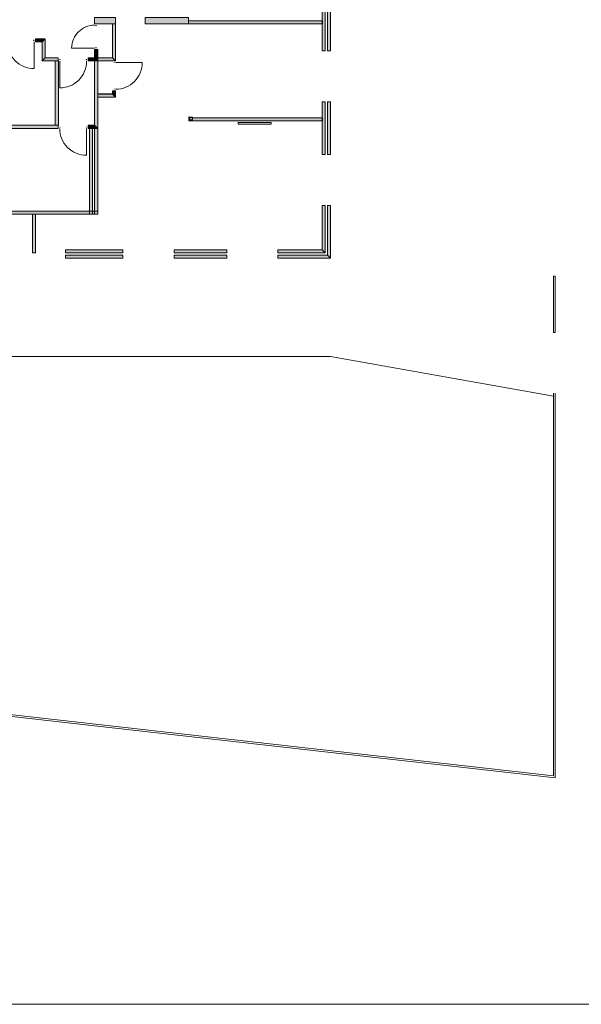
# Model space of a CAD drawing. Header units: millimetres. Extents: x -117530 to 51532, y -61772 to 24900.
# Tile 145 of 175: x 1834 to 20508, y -61772 to -29010. Entities that reach past the tile are written whole.
import ezdxf

# ---------------------------------------------------------------- set-up
doc = ezdxf.new("R2010")
doc.units = ezdxf.units.MM
doc.header["$LTSCALE"] = 254
doc.layers.get('0').update_dxf_attribs({"lineweight": 0})
for name, color, linetype, lineweight in [('0.01 None', 7, 'Continuous', 0), ('HATCH_REACTORS', 7, 'Continuous', 0), ('LAYER21', 7, 'Continuous', 0), ('LAYER31', 7, 'Continuous', 0)]:
    doc.layers.add(name, color=color, linetype=linetype, lineweight=lineweight)

msp = doc.modelspace()

# ---------------------------------------------------------------- hatches: boundary and pattern name
at = {"layer": 'HATCH_REACTORS', "linetype": 'Continuous', "lineweight": 0}
for points in [[(11997, -28212), (11997, -30042), (11897, -30042), (11897, -28212)], [(12167, -28212), (12167, -30042), (12067, -30042), (12067, -28212)], [(4327, -28932), (5017, -28932), (5017, -29142), (4327, -29142)], [(5017, -29142), (5017, -30381), (4917, -30281), (4917, -29142)], [(6007, -28932), (7447, -28932), (7447, -29142), (6007, -29142)], [(7447, -29042), (11899, -29042), (11899, -29142), (7447, -29142)], [(2577, -29742), (2362, -29742), (2362, -29642), (2677, -29642)], [(2577, -30382), (2577, -29742), (2677, -29642), (2677, -30282)], [(4427, -30002), (4427, -30381), (4327, -30281), (4327, -30002)], [(3117, -30382), (2577, -30382), (2677, -30282), (3117, -30282)], [(3122, -30382), (3122, -32522), (3012, -32522), (3012, -30382)], [(4427, -30382), (4107, -30382), (4107, -30282), (4327, -30282)], [(4432, -30382), (4432, -32632), (4322, -32522), (4322, -30382)], [(5017, -30382), (4427, -30382), (4427, -30282), (4917, -30282)], [(5017, -31372), (5017, -31372), (4917, -31372), (4917, -31372)], [(5017, -31372), (5017, -31583), (4917, -31483), (4917, -31372)], [(5017, -31582), (4432, -31582), (4432, -31482), (4917, -31482)], [(11997, -31742), (11997, -33492), (11897, -33492), (11897, -31742)], [(12167, -31742), (12167, -33492), (12067, -33492), (12067, -31742)], [(7577, -32272), (7577, -32372), (11899, -32372), (11899, -32272)], [(3117, -32632), (-458, -32632), (-458, -32522), (3117, -32522)], [(4432, -32632), (4107, -32632), (4107, -32522), (4322, -32522)], [(4157, -35482), (4157, -32627), (4257, -32627), (4257, -35482)], [(4327, -35482), (4327, -32627), (4427, -32627), (4427, -35482)], [(-2728, -35382), (4428, -35382), (4428, -35482), (-2728, -35482)], [(11997, -35192), (11997, -36772), (11897, -36672), (11897, -35192)], [(12167, -35192), (12167, -36942), (12067, -36842), (12067, -35192)], [(2362, -35482), (2362, -36772), (2262, -36772), (2262, -35482)], [(5267, -36772), (3359, -36772), (3359, -36672), (5267, -36672)], [(8717, -36772), (6967, -36772), (6967, -36672), (8717, -36672)], [(11997, -36772), (10417, -36772), (10417, -36672), (11897, -36672)], [(5267, -36942), (3359, -36942), (3359, -36842), (5267, -36842)], [(8717, -36942), (6967, -36942), (6967, -36842), (8717, -36842)], [(12167, -36942), (10417, -36942), (10417, -36842), (12067, -36842)]]:
    msp.add_hatch(color=7, dxfattribs=at).paths.add_polyline_path(points)

# ---------------------------------------------------------------- linework, layer by layer
at = {"color": 3, "linetype": 'Continuous', "lineweight": 0, "flags": 128}
msp.add_lwpolyline([(-64468, 15728), (51532, 15728), (51532, -61772), (-64468, -61772)], close=True, dxfattribs=at)
at = {"layer": '0.01 None', "color": 1, "lineweight": 0, "flags": 128}
for points in [[(7577, -32362), (7577, -32372), (7457, -32372), (7457, -32242), (7467, -32242), (7467, -32362)], [(7477, -32252), (7577, -32252), (7577, -32352), (7477, -32352)], [(7487, -32262), (7567, -32262), (7567, -32342), (7487, -32342)], [(9096, -32431), (10196, -32431), (10196, -32481), (9096, -32481)]]:
    msp.add_lwpolyline(points, close=True, dxfattribs=at)
at = {"layer": 'HATCH_REACTORS', "color": 2, "lineweight": 0, "flags": 128}
for points in [[(11997, -28212), (11997, -30042), (11897, -30042), (11897, -28212)], [(12167, -28212), (12167, -30042), (12067, -30042), (12067, -28212)], [(4327, -28932), (5017, -28932), (5017, -29142), (4327, -29142)], [(5017, -29142), (5017, -30381), (4917, -30281), (4917, -29142)], [(6007, -28932), (7447, -28932), (7447, -29142), (6007, -29142)], [(7447, -29042), (11899, -29042), (11899, -29142), (7447, -29142)], [(2577, -29742), (2362, -29742), (2362, -29642), (2677, -29642)], [(2577, -30382), (2577, -29742), (2677, -29642), (2677, -30282)], [(4427, -30002), (4427, -30381), (4327, -30281), (4327, -30002)], [(3117, -30382), (2577, -30382), (2677, -30282), (3117, -30282)], [(3122, -30382), (3122, -32522), (3012, -32522), (3012, -30382)], [(4427, -30382), (4107, -30382), (4107, -30282), (4327, -30282)], [(4432, -30382), (4432, -32632), (4322, -32522), (4322, -30382)], [(5017, -30382), (4427, -30382), (4427, -30282), (4917, -30282)], [(5017, -31372), (5017, -31372), (4917, -31372), (4917, -31372)], [(5017, -31372), (5017, -31583), (4917, -31483), (4917, -31372)], [(5017, -31582), (4432, -31582), (4432, -31482), (4917, -31482)], [(11997, -31742), (11997, -33492), (11897, -33492), (11897, -31742)], [(12167, -31742), (12167, -33492), (12067, -33492), (12067, -31742)], [(7577, -32272), (7577, -32372), (11899, -32372), (11899, -32272)], [(3117, -32632), (-458, -32632), (-458, -32522), (3117, -32522)], [(4432, -32632), (4107, -32632), (4107, -32522), (4322, -32522)], [(4157, -35482), (4157, -32627), (4257, -32627), (4257, -35482)], [(4327, -35482), (4327, -32627), (4427, -32627), (4427, -35482)], [(-2728, -35382), (4428, -35382), (4428, -35482), (-2728, -35482)], [(11997, -35192), (11997, -36772), (11897, -36672), (11897, -35192)], [(12167, -35192), (12167, -36942), (12067, -36842), (12067, -35192)], [(2362, -35482), (2362, -36772), (2262, -36772), (2262, -35482)], [(5267, -36772), (3359, -36772), (3359, -36672), (5267, -36672)], [(8717, -36772), (6967, -36772), (6967, -36672), (8717, -36672)], [(11997, -36772), (10417, -36772), (10417, -36672), (11897, -36672)], [(5267, -36942), (3359, -36942), (3359, -36842), (5267, -36842)], [(8717, -36942), (6967, -36942), (6967, -36842), (8717, -36842)], [(12167, -36942), (10417, -36942), (10417, -36842), (12067, -36842)]]:
    msp.add_lwpolyline(points, close=True, dxfattribs=at)
at = {"layer": 'LAYER21', "color": 2, "linetype": 'Continuous', "lineweight": 0, "flags": 128}
for points in [[(4917, -29142), (4917, -30281), (4427, -30281)], [(5017, -29142), (5017, -30381), (4427, -30381)], [(3117, -30282), (2677, -30282), (2677, -29642), (2362, -29642)], [(3117, -30382), (2577, -30382), (2577, -29742), (2362, -29742)], [(4327, -30002), (4327, -30281), (4107, -30281)], [(4427, -30002), (4427, -30381), (4107, -30381)], [(4322, -30382), (4322, -32522), (4107, -32522)], [(4432, -30382), (4432, -32632), (4107, -32632)], [(4917, -31372), (4917, -31372), (4917, -31483), (4432, -31483)], [(5017, -31372), (5017, -31372), (5017, -31583), (4432, -31583)], [(11897, -35192), (11897, -36672), (10417, -36672)], [(11997, -35192), (11997, -36772), (10417, -36772)], [(12067, -35192), (12067, -36842), (10417, -36842)], [(12167, -35192), (12167, -36942), (10417, -36942)], [(19642, -39422), (19642, -37542), (19582, -37542), (19582, -39422), (19642, -39422)], [(19582, -41542), (12169, -40212), (-19438, -40212)], [(19642, -41442), (19642, -54239), (-65898, -44577)], [(19582, -41442), (19582, -54172), (-65898, -44517)]]:
    msp.add_lwpolyline(points, dxfattribs=at)
at = {"layer": 'LAYER31', "color": 2, "linetype": 'Continuous', "lineweight": 0, "elevation": -28800}
for points in [[(4322, -29192, 0.414214), (3562, -29952), (4322, -29952)], [(1422, -29747, 0.414214), (2312, -30637), (2312, -29747)], [(4057, -30387, -0.414214), (3167, -31277), (3167, -30387)], [(5022, -31322, 0.414214), (5912, -30432), (5022, -30432)], [(3167, -32632, 0.414214), (4057, -33522), (4057, -32632)]]:
    msp.add_lwpolyline(points, format="xyb", dxfattribs=at)
at = {"layer": 'LAYER31', "color": 2, "linetype": 'Continuous', "lineweight": 0, "flags": 128}
for points in [[(4367, -29212), (4367, -29195), (4373, -29212), (4373, -29195), (4367, -29212), (4373, -29212)], [(2297, -29702), (2313, -29702), (2297, -29696), (2313, -29696), (2297, -29702), (2297, -29696)], [(4367, -29937), (4367, -29954), (4373, -29937), (4373, -29954), (4367, -29937), (4373, -29937)], [(3182, -30342), (3165, -30342), (3182, -30336), (3165, -30336), (3182, -30342), (3182, -30336)], [(4042, -30342), (4059, -30342), (4042, -30336), (4059, -30336), (4042, -30342), (4042, -30336)], [(4977, -30447), (4977, -30431), (4971, -30447), (4971, -30431), (4977, -30447), (4971, -30447)], [(4977, -31307), (4977, -31324), (4971, -31307), (4971, -31324), (4977, -31307), (4971, -31307)], [(3182, -32587), (3165, -32587), (3182, -32581), (3165, -32581), (3182, -32587), (3182, -32581)], [(4042, -32587), (4058, -32587), (4042, -32581), (4058, -32581), (4042, -32587), (4042, -32581)]]:
    msp.add_lwpolyline(points, dxfattribs=at)

doc.saveas('drawing.dxf')
